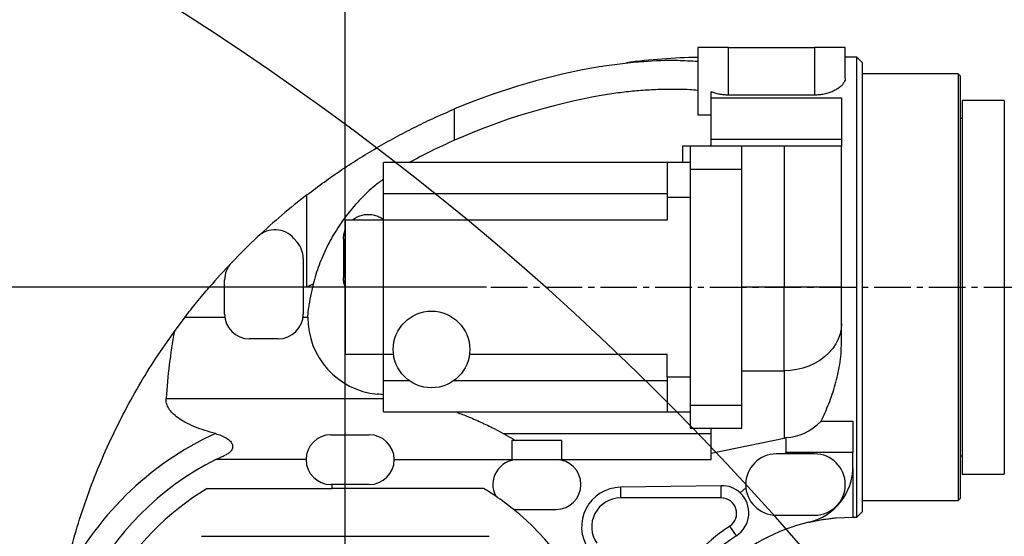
# Model space of a CAD drawing. Header units: millimetres. Extents: x 2719 to 13968, y 3953 to 13921.
# Tile 142 of 160: x 5361 to 5874, y 9516 to 9785. Entities that reach past the tile are written whole.
import ezdxf

# ---------------------------------------------------------------- set-up
doc = ezdxf.new("R2010")
doc.units = ezdxf.units.MM
doc.linetypes.add('CENTER2', pattern=[28.575, 19.05, -3.175, 3.175, -3.175])

msp = doc.modelspace()

# ---------------------------------------------------------------- linework, layer by layer
for p, q in [((5530.513, 9439.552), (5530.513, 10126.364)), ((5604.27, 9645.774), (2929.945, 9645.774))]:
    msp.add_line(p, q)
at = {"color": 7, "linetype": 'Continuous', "lineweight": 25}
for p, q in [((5714.489, 9770.759), (5714.489, 9770.757)), ((5714.489, 9770.757), (5714.489, 9735.762)), ((5730.487, 9770.757), (5714.489, 9770.757)), ((5730.487, 9770.757), (5775.481, 9770.757)), ((5730.487, 9745.981), (5730.487, 9770.757)), ((5775.481, 9770.757), (5775.481, 9745.981)), ((5791.479, 9770.757), (5775.481, 9770.757)), ((5791.479, 9770.757), (5791.479, 9770.759)), ((5791.479, 9754.847), (5791.479, 9770.757)), ((5797.478, 9765.758), (5791.479, 9765.758)), ((5800.477, 9762.759), (5797.478, 9765.758)), ((5797.478, 9525.79), (5797.478, 9765.758)), ((5800.477, 9528.79), (5800.477, 9762.759)), ((5850.471, 9757.009), (5800.477, 9757.009)), ((5851.471, 9756.009), (5850.471, 9757.009)), ((5850.471, 9757.009), (5850.471, 9534.539)), ((5851.471, 9756.009), (5851.471, 9535.539)), ((5721.488, 9744.541), (5721.488, 9747.751)), ((5721.488, 9744.541), (5789.479, 9744.541)), ((5721.488, 9722.8), (5721.488, 9744.541)), ((5775.481, 9745.981), (5730.487, 9745.981)), ((5789.479, 9744.541), (5789.479, 9722.8)), ((5874.468, 9743.261), (5852.471, 9743.261)), ((5852.471, 9743.261), (5852.471, 9555.708)), ((5874.468, 9743.261), (5874.468, 9555.708)), ((5587.529, 9722.437), (5587.529, 9738.77)), ((5714.489, 9735.762), (5721.488, 9735.762)), ((5852.471, 9733.762), (5851.471, 9733.762)), ((5710.489, 9719.264), (5706.49, 9719.264)), ((5737.486, 9719.264), (5710.489, 9719.264)), ((5789.479, 9722.8), (5721.488, 9722.8)), ((5721.488, 9719.264), (5721.488, 9722.8)), ((5737.486, 9707.266), (5737.486, 9719.264)), ((5759.483, 9719.264), (5737.486, 9719.264)), ((5759.483, 9719.264), (5759.483, 9645.774)), ((5789.479, 9719.264), (5759.483, 9719.264)), ((5789.479, 9722.8), (5789.479, 9719.264)), ((5789.479, 9645.774), (5789.479, 9719.264)), ((5698.491, 9710.766), (5550.511, 9710.766)), ((5550.511, 9694.502), (5550.511, 9710.766)), ((5710.489, 9710.766), (5698.491, 9710.766)), ((5698.491, 9710.766), (5698.491, 9692.768)), ((5710.489, 9707.266), (5737.486, 9707.266)), ((5710.489, 9707.266), (5710.489, 9584.282)), ((5737.486, 9584.282), (5737.486, 9707.266)), ((5510.386, 9645.774), (5510.386, 9693.885)), ((5698.491, 9694.502), (5550.511, 9694.502)), ((5550.511, 9680.769), (5550.511, 9694.502)), ((5698.491, 9692.768), (5698.491, 9680.769)), ((5698.491, 9692.768), (5710.489, 9692.768)), ((5550.511, 9680.769), (5530.513, 9680.769)), ((5530.513, 9680.769), (5530.513, 9645.774)), ((5550.511, 9610.779), (5550.511, 9680.769)), ((5698.491, 9680.769), (5550.511, 9680.769)), ((5503.631, 9671.258), (5505.342, 9669.283)), ((5529.513, 9670.771), (5529.513, 9650.773)), ((5508.516, 9660.772), (5508.516, 9631.776)), ((5467.522, 9631.776), (5467.522, 9649.574)), ((5467.522, 9645.774), (5459.53, 9645.774)), ((5510.386, 9645.774), (5508.516, 9645.774)), ((5530.513, 9645.774), (5530.513, 9610.779)), ((5759.483, 9645.774), (5737.486, 9645.774)), ((5759.483, 9602.152), (5759.483, 9645.774)), ((5789.479, 9645.774), (5759.483, 9645.774)), ((5789.479, 9626.844), (5789.479, 9645.774)), ((5510.978, 9630.164), (5511.283, 9634.722)), ((5441.267, 9622.685), (5446.838, 9630.164)), ((5446.838, 9630.164), (5467.622, 9630.164)), ((5508.416, 9630.164), (5510.978, 9630.164)), ((5789.479, 9626.844), (5789.29, 9624.079)), ((5789.479, 9616.76), (5789.479, 9626.844)), ((5788.727, 9621.349), (5787.796, 9618.689)), ((5789.29, 9624.079), (5788.727, 9621.349)), ((5495.518, 9618.778), (5480.52, 9618.778)), ((5786.508, 9616.13), (5784.881, 9613.707)), ((5787.796, 9618.689), (5786.508, 9616.13)), ((5530.513, 9610.779), (5550.511, 9610.779)), ((5550.511, 9610.779), (5555.667, 9610.779)), ((5550.511, 9597.047), (5550.511, 9610.779)), ((5595.348, 9610.779), (5698.491, 9610.779)), ((5698.491, 9598.78), (5698.491, 9610.779)), ((5782.935, 9611.449), (5780.693, 9609.384)), ((5784.881, 9613.707), (5782.935, 9611.449)), ((5775.442, 9605.937), (5772.498, 9604.597)), ((5778.185, 9607.539), (5775.442, 9605.937)), ((5780.693, 9609.384), (5778.185, 9607.539)), ((5737.486, 9602.152), (5759.483, 9602.152)), ((5762.841, 9602.307), (5759.483, 9602.152)), ((5759.483, 9602.152), (5759.483, 9567.054)), ((5766.158, 9602.771), (5762.841, 9602.307)), ((5769.39, 9603.538), (5766.158, 9602.771)), ((5772.498, 9604.597), (5769.39, 9603.538)), ((5550.511, 9597.047), (5563.827, 9597.047)), ((5550.511, 9580.783), (5550.511, 9597.047)), ((5587.187, 9597.047), (5698.491, 9597.047)), ((5710.489, 9598.78), (5698.491, 9598.78)), ((5698.491, 9598.78), (5698.491, 9580.783)), ((5550.511, 9580.783), (5698.491, 9580.783)), ((5698.491, 9580.783), (5710.489, 9580.783)), ((5710.489, 9584.282), (5737.486, 9584.282)), ((5737.486, 9572.284), (5737.486, 9584.282)), ((5778.807, 9575.828), (5795.478, 9575.828)), ((5795.478, 9575.828), (5795.478, 9559.463)), ((5613.008, 9569.421), (5721.488, 9569.421)), ((5710.489, 9572.284), (5737.486, 9572.284)), ((5721.488, 9559.251), (5721.488, 9572.284)), ((5523.014, 9568.784), (5543.012, 9568.784)), ((5617.502, 9565.785), (5617.502, 9555.786)), ((5643.498, 9565.785), (5617.502, 9565.785)), ((5643.498, 9555.786), (5643.498, 9565.785)), ((5721.488, 9559.251), (5759.483, 9567.054)), ((5759.483, 9567.054), (5760.483, 9567.279)), ((5760.483, 9567.279), (5760.483, 9559.463)), ((5721.488, 9555.786), (5721.488, 9559.251)), ((5760.483, 9559.463), (5759.714, 9558.786)), ((5795.478, 9559.463), (5760.483, 9559.463)), ((5795.478, 9552.278), (5795.478, 9559.463)), ((5510.016, 9555.786), (5462.876, 9555.786)), ((5556.01, 9555.786), (5620.501, 9555.786)), ((5620.501, 9555.786), (5640.499, 9555.786)), ((5640.499, 9555.786), (5721.488, 9555.786)), ((5775.481, 9558.786), (5755.483, 9558.786)), ((5851.471, 9557.786), (5852.471, 9557.786)), ((5852.471, 9555.708), (5852.471, 9548.287)), ((5874.468, 9555.708), (5874.468, 9548.287)), ((5852.471, 9548.287), (5874.468, 9548.287)), ((5458.412, 9540.788), (5523.72, 9540.788)), ((5543.012, 9542.788), (5523.014, 9542.788)), ((5523.72, 9540.788), (5523.72, 9542.788)), ((5602.615, 9540.788), (5523.72, 9540.788)), ((5726.749, 9542.205), (5674.108, 9541.384)), ((5674.108, 9541.384), (5674.108, 9535.789)), ((5726.749, 9535.789), (5726.749, 9542.205)), ((5739.581, 9541.043), (5736.66, 9538.469)), ((5726.749, 9535.789), (5674.108, 9535.789)), ((5800.477, 9534.539), (5850.471, 9534.539)), ((5850.471, 9534.539), (5851.471, 9535.539)), ((5620.501, 9529.789), (5640.499, 9529.789)), ((5797.478, 9525.79), (5800.479, 9528.791)), ((5755.483, 9526.79), (5775.481, 9526.79)), ((5786.732, 9525.407), (5795.478, 9525.79)), ((5795.653, 9525.79), (5797.478, 9525.79)), ((5734.669, 9516.036), (5731.219, 9521.157)), ((5455.523, 9515.791), (5605.503, 9515.791))]:
    msp.add_line(p, q, dxfattribs=at)
at = {"linetype": 'CENTER2'}
for p, q in [((5606.52, 9645.774), (6973.322, 9645.774)), ((5530.513, 9448.8), (5530.513, 9561.985))]:
    msp.add_line(p, q, dxfattribs=at)
at = {"color": 8, "linetype": 'Continuous', "lineweight": 25}
msp.add_line((5436.944, 9587.67), (5550.511, 9587.67), dxfattribs=at)
at = {"color": 7, "linetype": 'Continuous', "lineweight": 25}
msp.add_circle((5575.507, 9613.278), 19.997, dxfattribs=at)
at = {"color": 30, "true_color": 0xf26722}
for centre, radius, start, end in [((5530.513, 8540.921), 2359.686, 330, 180), ((4650.63, 8540.921), 1479.803, 28.644316, 121.355684)]:
    msp.add_arc(centre, radius, start, end, dxfattribs=at)
at = {"color": 7, "linetype": 'Continuous', "lineweight": 25}
for centre, radius, start, end in [((5721.488, 9419.804), 345.954, 91.15924, 97.35682), ((5721.488, 9419.804), 345.954, 99.54905, 112.78136), ((5721.488, 9419.804), 330.956, 99.98612, 113.87629), ((5721.488, 9419.804), 345.954, 127.60403, 133.14261), ((5721.488, 9419.804), 345.954, 133.14261, 136.36278), ((5493.807, 9662.747), 12.998, 40.90527, 133.14261), ((5495.518, 9660.772), 12.998, 0, 40.90527), ((5721.488, 9419.804), 345.954, 136.36278, 139.21827), ((5480.52, 9649.574), 12.998, 136.36278, 180), ((5480.52, 9631.776), 12.998, 180, 270), ((5495.518, 9631.776), 12.998, 270, 0), ((5550.971, 9629.777), 39.995, 179.44534, 264.40881), ((5530.513, 9420.804), 169.977, 83.24367, 84.40881), ((5530.513, 9420.804), 163.325, 114.53649, 154.55635), ((5523.014, 9555.786), 12.998, 90, 270), ((5543.012, 9555.786), 12.998, 270, 90), ((5530.513, 9420.804), 150.98, 116.61465, 263.40235), ((5620.501, 9542.788), 12.998, 90, 207.92399), ((5640.499, 9542.788), 12.998, 270, 90), ((5755.483, 9542.788), 15.998, 90, 270), ((5775.481, 9542.788), 15.998, 270, 90), ((5765.482, 9552.278), 29.996, 283.34236, 0), ((5530.513, 9420.804), 139.981, 121.00272, 238.99728), ((5530.513, 9420.804), 139.981, 55.88807, 58.99728), ((5530.513, 9420.804), 139.981, 51.27917, 55.88807), ((5674.108, 9520.791), 14.998, 90, 214.8499), ((5726.749, 9527.79), 7.999, 303.97635, 90), ((5530.513, 9420.804), 139.981, 21.32654, 51.27917), ((5620.501, 9542.788), 12.998, 259.24325, 270), ((5795.478, 9425.803), 99.987, 103.34236, 162.34361), ((5795.478, 9425.803), 114.985, 123.97635, 155.60261)]:
    msp.add_arc(centre, radius, start, end, dxfattribs=at)
for centre, major_axis, ratio, start_param, end_param in [((5530.513, 9566.81), (0, 173.784), 0.5423423, 1.2434617, 1.4504718), ((5759.483, 9603.699), (0, -36.44), 0.8231689, 0.0333395, 0.7000018), ((5674.43, 9520.791), (20.598, 0), 0.9998783, 1.5864002, 3.7409783), ((5726.974, 9527.79), (14.419, 0), 0.9998783, 0.8341786, 1.5864002), ((5726.749, 9528.044), (0, 14.386), 0.9998432, 3.7247686, 5.5229454), ((5795.478, 9423.848), (0, 110.443), 0.9998432, 0.5831759, 1.1289148)]:
    msp.add_ellipse(centre, major_axis=major_axis, ratio=ratio, start_param=start_param, end_param=end_param, dxfattribs=at)
for points, knots in [([(5664.097, 9760.965), (5667.791, 9761.534), (5675.187, 9762.674), (5688.457, 9763.858), (5701.586, 9764.418), (5710.956, 9763.865), (5714.489, 9763.657)], [0, 0, 0, 0, 0.2214135, 0.4432775, 0.7900561, 1, 1, 1, 1]), ([(5791.479, 9754.847), (5791.479, 9754.847), (5791.479, 9754.847), (5791.466, 9754.044), (5791.212, 9753.351), (5790.323, 9751.768), (5788.917, 9750.358), (5787.144, 9749.065), (5785.106, 9747.983), (5782.91, 9747.112), (5780.451, 9746.454), (5777.937, 9746.049), (5776.252, 9746.002), (5775.481, 9745.981)], [0, 0, 0, 0, 0.00000139, 0.01536168, 0.13872808, 0.26211495, 0.38476048, 0.50735519, 0.6087186, 0.71001293, 0.81201201, 0.91392636, 1, 1, 1, 1]), ([(5714.489, 9748.477), (5713.087, 9748.586), (5707.942, 9748.984), (5699.863, 9749.035), (5690.282, 9748.771), (5681.539, 9748.135), (5672.798, 9747.172), (5666.999, 9746.221), (5664.097, 9745.746)], [0, 0, 0, 0, 0.0833835, 0.3060412, 0.4789037, 0.6520151, 0.8258808, 1, 1, 1, 1]), ([(5730.487, 9745.981), (5729.699, 9746.003), (5728.099, 9746.048), (5725.762, 9746.412), (5723.504, 9746.969), (5722.166, 9747.488), (5721.488, 9747.751)], [0, 0, 0, 0, 0.2417954, 0.4913066, 0.7422152, 1, 1, 1, 1]), ([(5510.386, 9693.885), (5513.398, 9696.159), (5519.42, 9700.708), (5528.751, 9707.166), (5538.279, 9713.338), (5547.972, 9719.168), (5557.755, 9724.628), (5567.631, 9729.725), (5577.582, 9734.487), (5584.213, 9737.342), (5587.529, 9738.77)], [0, 0, 0, 0, 0.1239261, 0.2478481, 0.373122, 0.4983915, 0.6229146, 0.7474341, 0.8737186, 1, 1, 1, 1]), ([(5587.529, 9722.437), (5583.362, 9720.546), (5575.462, 9716.959), (5567.567, 9712.753), (5563.837, 9710.766)], [0, 0, 0, 0, 0.5275164, 1, 1, 1, 1]), ([(5706.49, 9719.264), (5706.49, 9719.216), (5706.49, 9719.119), (5706.49, 9718.347), (5706.49, 9717.144), (5706.49, 9715.518), (5706.49, 9713.526), (5706.49, 9711.901), (5706.49, 9710.925), (5706.49, 9710.766)], [0, 0, 0, 0, 0.1614285, 0.3228552, 0.4842852, 0.6457133, 0.8071394, 0.9685699, 1, 1, 1, 1]), ([(5710.489, 9719.264), (5710.489, 9719.22), (5710.489, 9719.13), (5710.489, 9718.417), (5710.489, 9717.308), (5710.489, 9715.804), (5710.489, 9713.975), (5710.489, 9711.887), (5710.489, 9709.622), (5710.489, 9708.051), (5710.489, 9707.266)], [0, 0, 0, 0, 0.1249999, 0.2499991, 0.3749981, 0.4999986, 0.6249974, 0.7499955, 0.8749967, 1, 1, 1, 1]), ([(5550.511, 9702.192), (5548.953, 9701.043), (5544.677, 9697.887), (5538.35, 9691.786), (5531.612, 9684.087), (5525.724, 9675.694), (5520.718, 9666.736), (5516.58, 9657.294), (5514.659, 9650.69), (5513.699, 9647.388)], [0, 0, 0, 0, 0.0871854, 0.2393405, 0.3915029, 0.5430304, 0.6945644, 0.84728, 1, 1, 1, 1]), ([(5534.304, 9680.769), (5534.626, 9681.049), (5535.59, 9681.887), (5537.516, 9682.838), (5539.957, 9683.627), (5541.66, 9683.722), (5542.512, 9683.769)], [0, 0, 0, 0, 0.1429754, 0.4286494, 0.7143278, 1, 1, 1, 1]), ([(5542.512, 9683.769), (5543.363, 9683.722), (5545.067, 9683.628), (5547.507, 9682.837), (5549.39, 9681.915), (5550.316, 9681.113), (5550.599, 9680.868)], [0, 0, 0, 0, 0.29071349, 0.58142988, 0.87213883, 1, 1, 1, 1]), ([(5529.513, 9670.771), (5529.572, 9671.616), (5529.689, 9673.307), (5530.104, 9675.003), (5530.51, 9675.758), (5530.513, 9675.764)], [0, 0, 0, 0, 0.497839, 0.9956918, 1, 1, 1, 1]), ([(5513.699, 9647.388), (5512.622, 9646.863), (5511.517, 9646.326), (5510.413, 9645.787), (5510.386, 9645.774)], [0, 0, 0, 0, 0.9757256, 1, 1, 1, 1]), ([(5513.699, 9647.388), (5513.195, 9645.299), (5512.177, 9641.074), (5511.583, 9636.854), (5511.283, 9634.722)], [0, 0, 0, 0, 0.4945637, 1, 1, 1, 1]), ([(5530.513, 9645.78), (5530.51, 9645.786), (5530.106, 9646.542), (5529.688, 9648.237), (5529.572, 9649.928), (5529.513, 9650.773)], [0, 0, 0, 0, 0.0043287, 0.5021601, 1, 1, 1, 1]), ([(5446.838, 9630.164), (5447.833, 9631.453), (5449.824, 9634.031), (5452.96, 9637.943), (5456.19, 9641.869), (5458.417, 9644.472), (5459.53, 9645.774)], [0, 0, 0, 0, 0.2475482, 0.4951217, 0.747554, 1, 1, 1, 1]), ([(5385.012, 9500.229), (5386.403, 9505.703), (5389.184, 9516.65), (5394.371, 9532.798), (5400.294, 9548.711), (5407.009, 9564.31), (5414.449, 9579.516), (5422.636, 9594.334), (5431.506, 9608.792), (5438.014, 9618.054), (5441.267, 9622.685)], [0, 0, 0, 0, 0.1239326, 0.2478671, 0.3731116, 0.4983576, 0.6231645, 0.7479727, 0.8739856, 1, 1, 1, 1]), ([(5778.807, 9575.828), (5780.209, 9578.828), (5782.321, 9583.345), (5784.701, 9589.87), (5786.281, 9594.925), (5787.602, 9600.123), (5788.622, 9605.487), (5789.332, 9611.033), (5789.43, 9614.852), (5789.479, 9616.76)], [0, 0, 0, 0, 0.2487384, 0.3745967, 0.5004455, 0.6238913, 0.7473163, 0.8736767, 1, 1, 1, 1]), ([(5462.689, 9569.38), (5460.854, 9569.895), (5457.184, 9570.924), (5451.856, 9572.866), (5447.18, 9575.053), (5443.195, 9577.458), (5440.52, 9579.688), (5438.738, 9581.799), (5437.524, 9583.835), (5436.909, 9585.868), (5436.937, 9587.273), (5436.944, 9587.67)], [0, 0, 0, 0, 0.16631292, 0.33272786, 0.49867476, 0.62389501, 0.74872684, 0.81165392, 0.87445195, 0.96452539, 1, 1, 1, 1]), ([(5587.862, 9580.783), (5589.901, 9580.038), (5594.469, 9578.369), (5601.281, 9575.403), (5607.721, 9572.29), (5613.244, 9569.316), (5616.932, 9567.209), (5618.785, 9566.051), (5619.212, 9565.785)], [0, 0, 0, 0, 0.1773423, 0.3972781, 0.6166792, 0.7834407, 0.9501309, 1, 1, 1, 1]), ([(5710.489, 9584.282), (5710.489, 9583.497), (5710.489, 9581.926), (5710.489, 9579.661), (5710.489, 9577.573), (5710.489, 9575.744), (5710.489, 9574.24), (5710.489, 9573.131), (5710.489, 9572.418), (5710.489, 9572.329), (5710.489, 9572.284)], [0, 0, 0, 0, 0.1250033, 0.2500045, 0.3750026, 0.5000014, 0.6250019, 0.7500009, 0.8750001, 1, 1, 1, 1]), ([(5462.689, 9569.38), (5463.722, 9569.071), (5465.784, 9568.454), (5468.549, 9567.102), (5470.666, 9565.417), (5471.628, 9563.753), (5471.774, 9562.398), (5471.51, 9561.304), (5470.81, 9560.173), (5469.614, 9559.07), (5468.411, 9558.455), (5467.809, 9558.147)], [0, 0, 0, 0, 0.1254459, 0.2503414, 0.3795437, 0.5002091, 0.5824774, 0.6649111, 0.7505121, 0.8751507, 1, 1, 1, 1]), ([(5462.876, 9555.786), (5462.94, 9555.818), (5463.071, 9555.884), (5464.111, 9556.4), (5465.664, 9557.154), (5467.088, 9557.814), (5467.809, 9558.147)], [0, 0, 0, 0, 0.2472204, 0.5031408, 0.7486156, 1, 1, 1, 1]), ([(5795.478, 9551.004), (5795.478, 9549.388), (5795.478, 9545.723), (5795.478, 9540.843), (5795.478, 9536.264), (5795.478, 9532.489), (5795.478, 9529.514), (5795.478, 9527.388), (5795.478, 9526.047), (5795.478, 9525.876), (5795.478, 9525.79)], [0, 0, 0, 0, 0.1012194, 0.2296169, 0.3580141, 0.4864113, 0.6148085, 0.7432057, 0.8716028, 1, 1, 1, 1]), ([(5772.404, 9523.091), (5772.502, 9523.115), (5772.695, 9523.162), (5774.163, 9523.496), (5776.299, 9523.95), (5778.305, 9524.299), (5779.304, 9524.473)], [0, 0, 0, 0, 0.2532918, 0.503376, 0.7526982, 1, 1, 1, 1]), ([(5779.304, 9524.473), (5780.036, 9524.588), (5781.498, 9524.818), (5783.999, 9525.144), (5785.815, 9525.319), (5786.732, 9525.407)], [0, 0, 0, 0, 0.3314126, 0.6625582, 1, 1, 1, 1])]:
    msp.add_open_spline(points, degree=3, knots=knots, dxfattribs=at)

doc.saveas('drawing.dxf')
